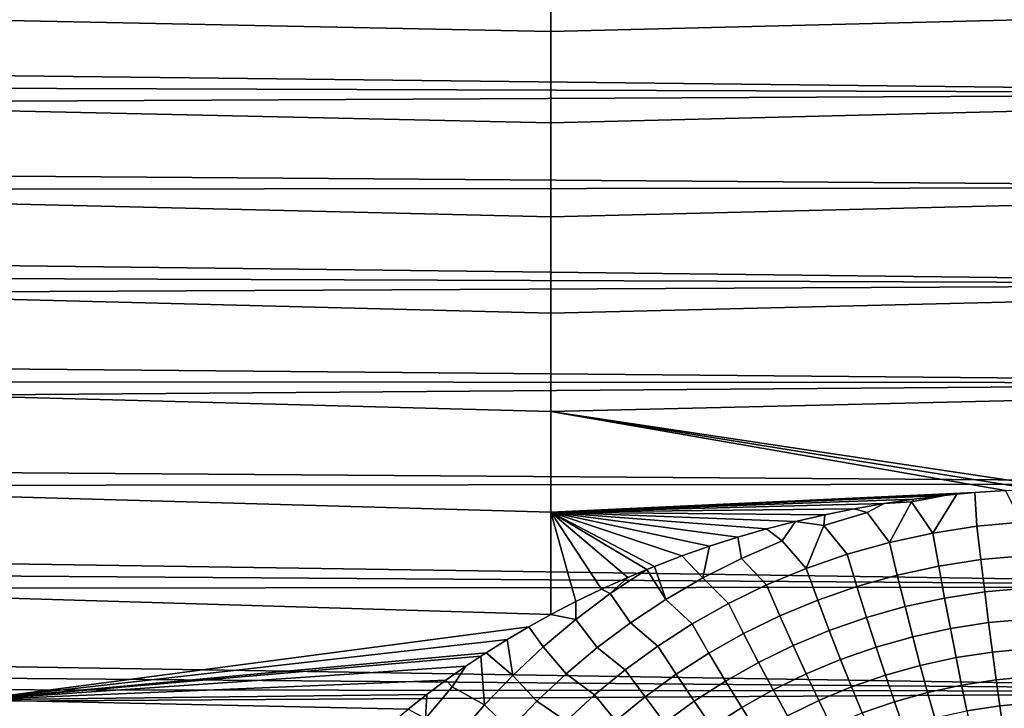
# Model space of a CAD drawing. Header units: metres. Extents: x -28 to 70, y -212 to 28.
# Tile 227 of 239: x 55 to 64, y 5 to 11. Entities that reach past the tile are written whole.
import ezdxf

# ---------------------------------------------------------------- set-up
doc = ezdxf.new("R2010")
doc.units = ezdxf.units.M
doc.layers.add('solid_10_261_102_XXX', color=7, linetype='CONTINUOUS')

msp = doc.modelspace()

# ---------------------------------------------------------------- linework, layer by layer
at = {"layer": 'solid_10_261_102_XXX'}
for points in [[(68.738998, 12.045477, 129.96579), (59.5, 11.815347, 130.136841), (59.5, 11.003933, 130.700699), (68.738998, 11.234039, 130.546799)], [(59.5, 11.003933, 130.700699), (59.5, 11.815347, 130.136841), (54.200001, 11.913986, 130.064148), (54.200001, 11.111404, 130.629395)], [(26.236355, 10.921642, 97.245369), (25.996605, 11.26411, 97.473663), (68.738998, 11.274012, 97.480415), (68.738998, 10.435909, 96.938591)], [(68.738998, 11.234039, 130.546799), (59.5, 11.003933, 130.700699), (59.5, 10.165661, 131.223801), (68.738998, 10.394629, 131.086594)], [(59.5, 10.165661, 131.223801), (59.5, 11.003933, 130.700699), (54.200001, 11.111404, 130.629395), (54.200001, 10.282055, 131.154572)], [(26.474516, 10.575869, 97.024986), (26.236355, 10.921642, 97.245369), (68.738998, 10.435909, 96.938591)], [(26.710276, 10.227511, 96.812851), (26.474516, 10.575869, 97.024986), (68.738998, 10.435909, 96.938591)], [(26.941441, 9.878265, 96.609779), (26.710276, 10.227511, 96.812851), (68.738998, 10.435909, 96.938591), (68.738998, 9.571821, 96.43924)], [(68.738998, 10.394629, 131.086594), (59.5, 10.165661, 131.223801), (59.5, 9.302576, 131.704865), (68.738998, 9.529337, 131.583847)], [(59.5, 9.302576, 131.704865), (59.5, 10.165661, 131.223801), (54.200001, 10.282055, 131.154572), (54.200001, 9.427935, 131.638428)], [(27.168856, 9.527597, 96.415207), (26.941441, 9.878265, 96.609779), (68.738998, 9.571821, 96.43924)], [(27.391409, 9.176901, 96.229675), (27.168856, 9.527597, 96.415207), (68.738998, 9.571821, 96.43924), (68.738998, 8.6839, 95.98362)], [(68.738998, 9.529337, 131.583847), (59.5, 9.302576, 131.704865), (59.5, 8.416785, 132.1427), (68.738998, 8.640317, 132.037323)], [(59.5, 8.416785, 132.1427), (59.5, 9.302576, 131.704865), (54.200001, 9.427935, 131.638428), (54.200001, 8.551102, 132.079788)], [(27.606855, 8.828568, 96.05407), (27.391409, 9.176901, 96.229675), (68.738998, 8.6839, 95.98362)], [(27.815851, 8.482335, 95.887848), (27.606855, 8.828568, 96.05407), (68.738998, 8.6839, 95.98362)], [(28.017763, 8.138977, 95.73098), (27.815851, 8.482335, 95.887848), (68.738998, 8.6839, 95.98362), (68.738998, 7.774355, 95.572861)], [(68.738998, 8.640317, 132.037323), (59.5, 8.416785, 132.1427), (59.5, 7.510451, 132.53627), (68.738998, 7.729782, 132.445877)], [(59.5, 7.510451, 132.53627), (59.5, 8.416785, 132.1427), (54.200001, 8.551102, 132.079788), (54.200001, 7.653669, 132.477585)], [(28.21125, 7.799944, 95.583679), (28.017763, 8.138977, 95.73098), (68.738998, 7.774355, 95.572861)], [(28.396662, 7.465268, 95.445488), (28.21125, 7.799944, 95.583679), (68.738998, 7.774355, 95.572861)], [(28.573828, 7.135252, 95.316101), (28.396662, 7.465268, 95.445488), (68.738998, 7.774355, 95.572861), (68.738998, 6.845453, 95.207985)], [(64.238998, 6.8, 132.808502), (68.738998, 7.729782, 132.445877), (59.5, 7.510451, 132.53627)], [(59.5, 6.585784, 132.884583), (59.5, 7.510451, 132.53627), (54.200001, 7.653669, 132.477585), (54.200001, 6.737797, 132.830887)], [(63.397377, 6.766533, 132.820572), (63.677448, 6.785081, 132.813889), (59.5, 7.510451, 132.53627), (59.5, 6.585784, 132.884583)], [(63.957935, 6.796233, 132.809875), (64.238998, 6.8, 132.808502), (59.5, 7.510451, 132.53627)], [(63.677448, 6.785081, 132.813889), (63.957935, 6.796233, 132.809875), (59.5, 7.510451, 132.53627)], [(28.742304, 6.810417, 95.195259), (28.573828, 7.135252, 95.316101), (68.738998, 6.845453, 95.207985)], [(28.902191, 6.490912, 95.082596), (28.742304, 6.810417, 95.195259), (68.738998, 6.845453, 95.207985), (68.738998, 5.899505, 94.8899)], [(59.5, 5.645043, 133.186798), (59.5, 6.585784, 132.884583), (54.200001, 6.737797, 132.830887), (54.200001, 5.805694, 133.138809)], [(63.231804, 6.752067, 132.825775), (63.397377, 6.766533, 132.820572), (59.5, 6.585784, 132.884583)], [(63.117916, 6.740591, 132.82988), (63.231804, 6.752067, 132.825775), (59.5, 6.585784, 132.884583)], [(62.839954, 6.707263, 132.841782), (63.117916, 6.740591, 132.82988), (59.5, 6.585784, 132.884583)], [(62.563354, 6.666516, 132.856232), (62.839954, 6.707263, 132.841782), (59.5, 6.585784, 132.884583)], [(62.815693, 6.680155, 132.851547), (62.839954, 6.707263, 132.841782), (62.563354, 6.666516, 132.856232)], [(63.010181, 6.39412, 132.967102), (63.231804, 6.752067, 132.825775), (63.117916, 6.740591, 132.82988), (62.815693, 6.680155, 132.851547)], [(62.815693, 6.680155, 132.851547), (63.117916, 6.740591, 132.82988), (62.839954, 6.707263, 132.841782)], [(63.010181, 6.39412, 132.967102), (63.415638, 6.456264, 132.944), (63.397377, 6.766533, 132.820572), (63.231804, 6.752067, 132.825775)], [(63.415638, 6.456264, 132.944), (63.826103, 6.493818, 132.930084), (63.677448, 6.785081, 132.813889), (63.397377, 6.766533, 132.820572)], [(62.288944, 6.618578, 132.873108), (62.563354, 6.666516, 132.856232), (59.5, 6.585784, 132.884583)], [(62.016693, 6.563409, 132.892365), (62.288944, 6.618578, 132.873108), (59.5, 6.585784, 132.884583)], [(62.009861, 6.464444, 132.927856), (62.407715, 6.583786, 132.885849), (62.288944, 6.618578, 132.873108), (62.016693, 6.563409, 132.892365)], [(62.407715, 6.583786, 132.885849), (62.563354, 6.666516, 132.856232), (62.288944, 6.618578, 132.873108)], [(62.612022, 6.308094, 132.998978), (62.815693, 6.680155, 132.851547), (62.563354, 6.666516, 132.856232), (62.407715, 6.583786, 132.885849)], [(62.815693, 6.680155, 132.851547), (62.612022, 6.308094, 132.998978), (63.010181, 6.39412, 132.967102)], [(59.7299, 5.764382, 133.151291), (59.5, 6.585784, 132.884583), (59.5, 5.645043, 133.186798)], [(61.747204, 6.501199, 132.913864), (62.016693, 6.563409, 132.892365), (59.5, 6.585784, 132.884583)], [(61.480751, 6.431998, 132.937515), (61.747204, 6.501199, 132.913864), (59.5, 6.585784, 132.884583)], [(61.21759, 6.355902, 132.963196), (61.480751, 6.431998, 132.937515), (59.5, 6.585784, 132.884583)], [(60.958321, 6.273102, 132.990738), (61.21759, 6.355902, 132.963196), (59.5, 6.585784, 132.884583)], [(60.702908, 6.183594, 133.020065), (60.958321, 6.273102, 132.990738), (59.5, 6.585784, 132.884583)], [(60.452179, 6.087856, 133.050934), (60.702908, 6.183594, 133.020065), (59.5, 6.585784, 132.884583)], [(60.382885, 6.059942, 133.05983), (60.452179, 6.087856, 133.050934), (59.5, 6.585784, 132.884583)], [(60.206005, 5.985773, 133.083252), (60.382885, 6.059942, 133.05983), (59.5, 6.585784, 132.884583)], [(59.965187, 5.877914, 133.116745), (60.206005, 5.985773, 133.083252), (59.5, 6.585784, 132.884583)], [(59.7299, 5.764382, 133.151291), (59.965187, 5.877914, 133.116745), (59.5, 6.585784, 132.884583)], [(62.009861, 6.464444, 132.927856), (62.016693, 6.563409, 132.892365), (61.747204, 6.501199, 132.913864)], [(62.009861, 6.464444, 132.927856), (62.22324, 6.199137, 133.038925), (62.612022, 6.308094, 132.998978), (62.407715, 6.583786, 132.885849)], [(29.053524, 6.177019, 94.977791), (28.902191, 6.490912, 95.082596), (68.738998, 5.899505, 94.8899)], [(61.252068, 6.161768, 133.032654), (61.624069, 6.32332, 132.977005), (61.480751, 6.431998, 132.937515), (61.21759, 6.355902, 132.963196)], [(61.624069, 6.32332, 132.977005), (61.747204, 6.501199, 132.913864), (61.480751, 6.431998, 132.937515)], [(61.845821, 6.068394, 133.086349), (62.009861, 6.464444, 132.927856), (61.747204, 6.501199, 132.913864), (61.624069, 6.32332, 132.977005)], [(62.009861, 6.464444, 132.927856), (61.845821, 6.068394, 133.086349), (62.22324, 6.199137, 133.038925)], [(63.064697, 6.090294, 133.113785), (63.452137, 6.149808, 133.09079), (63.415638, 6.456264, 132.944), (63.010181, 6.39412, 132.967102)], [(63.452137, 6.149808, 133.09079), (63.844398, 6.185775, 133.07695), (63.826103, 6.493818, 132.930084), (63.415638, 6.456264, 132.944)], [(60.89518, 5.98124, 133.093948), (61.252068, 6.161768, 133.032654), (61.21759, 6.355902, 132.963196), (60.958321, 6.273102, 132.990738)], [(62.684284, 6.007918, 133.145493), (63.064697, 6.090294, 133.113785), (63.010181, 6.39412, 132.967102), (62.612022, 6.308094, 132.998978)], [(60.89518, 5.98124, 133.093948), (60.958321, 6.273102, 132.990738), (60.702908, 6.183594, 133.020065)], [(61.252068, 6.161768, 133.032654), (61.48159, 5.917182, 133.140656), (61.845821, 6.068394, 133.086349), (61.624069, 6.32332, 132.977005)], [(62.312901, 5.903598, 133.185257), (62.684284, 6.007918, 133.145493), (62.612022, 6.308094, 132.998978), (62.22324, 6.199137, 133.038925)], [(29.196207, 5.869164, 94.880562), (29.053524, 6.177019, 94.977791), (68.738998, 5.899505, 94.8899)], [(60.554554, 5.783268, 133.160004), (60.89518, 5.98124, 133.093948), (60.702908, 6.183594, 133.020065), (60.452179, 6.087856, 133.050934)], [(60.89518, 5.98124, 133.093948), (61.131962, 5.746941, 133.201004), (61.48159, 5.917182, 133.140656), (61.252068, 6.161768, 133.032654)], [(61.95245, 5.778437, 133.232468), (62.312901, 5.903598, 133.185257), (62.22324, 6.199137, 133.038925), (61.845821, 6.068394, 133.086349)], [(63.488297, 5.854129, 133.258316), (63.862526, 5.888493, 133.244553), (63.844398, 6.185775, 133.07695), (63.452137, 6.149808, 133.09079)], [(60.554554, 5.783268, 133.160004), (60.452179, 6.087856, 133.050934), (60.382885, 6.059942, 133.05983)], [(61.604687, 5.633711, 133.28656), (61.95245, 5.778437, 133.232468), (61.845821, 6.068394, 133.086349), (61.48159, 5.917182, 133.140656)], [(62.755825, 5.718574, 133.312698), (63.118694, 5.79727, 133.281174), (63.064697, 6.090294, 133.113785), (62.684284, 6.007918, 133.145493)], [(63.118694, 5.79727, 133.281174), (63.488297, 5.854129, 133.258316), (63.452137, 6.149808, 133.09079), (63.064697, 6.090294, 133.113785)], [(60.045727, 5.837285, 133.129868), (60.206005, 5.985773, 133.083252), (59.965187, 5.877914, 133.116745)], [(60.045727, 5.837285, 133.129868), (60.382885, 6.059942, 133.05983), (60.206005, 5.985773, 133.083252)], [(60.554554, 5.783268, 133.160004), (60.382885, 6.059942, 133.05983), (60.045727, 5.837285, 133.129868), (60.231205, 5.569454, 133.229919)], [(60.554554, 5.783268, 133.160004), (60.79813, 5.55919, 133.266479), (61.131962, 5.746941, 133.201004), (60.89518, 5.98124, 133.093948)], [(62.401608, 5.618922, 133.352249), (62.755825, 5.718574, 133.312698), (62.684284, 6.007918, 133.145493), (62.312901, 5.903598, 133.185257)], [(29.330074, 5.567777, 94.790634), (29.196207, 5.869164, 94.880562), (68.738998, 5.899505, 94.8899), (68.738998, 4.938868, 94.6194)], [(61.270977, 5.470807, 133.34668), (61.604687, 5.633711, 133.28656), (61.48159, 5.917182, 133.140656), (61.131962, 5.746941, 133.201004)], [(62.057877, 5.499376, 133.399231), (62.401608, 5.618922, 133.352249), (62.312901, 5.903598, 133.185257), (61.95245, 5.778437, 133.232468)], [(63.523952, 5.570607, 133.44577), (63.880405, 5.60336, 133.432098), (63.862526, 5.888493, 133.244553), (63.488297, 5.854129, 133.258316)], [(59.296471, 5.532149, 133.219666), (59.5, 5.645043, 133.186798), (54.200001, 5.805694, 133.138809), (54.200001, 4.859603, 133.40062)], [(59.727249, 5.599611, 133.202896), (60.045727, 5.837285, 133.129868), (59.965187, 5.877914, 133.116745), (59.7299, 5.764382, 133.151291)], [(60.231205, 5.569454, 133.229919), (60.045727, 5.837285, 133.129868), (59.727249, 5.599611, 133.202896), (59.925938, 5.341433, 133.302872)], [(62.826305, 5.441412, 133.499817), (63.171913, 5.516415, 133.468491), (63.118694, 5.79727, 133.281174), (62.755825, 5.718574, 133.312698)], [(63.171913, 5.516415, 133.468491), (63.523952, 5.570607, 133.44577), (63.488297, 5.854129, 133.258316), (63.118694, 5.79727, 133.281174)], [(59.727249, 5.599611, 133.202896), (59.7299, 5.764382, 133.151291), (59.5, 5.645043, 133.186798)], [(60.231205, 5.569454, 133.229919), (60.481144, 5.355525, 133.336166), (60.79813, 5.55919, 133.266479), (60.554554, 5.783268, 133.160004)], [(60.952465, 5.291194, 133.411926), (61.270977, 5.470807, 133.34668), (61.131962, 5.746941, 133.201004), (60.79813, 5.55919, 133.266479)], [(61.726303, 5.36116, 133.453064), (62.057877, 5.499376, 133.399231), (61.95245, 5.778437, 133.232468), (61.604687, 5.633711, 133.28656)], [(62.488956, 5.346441, 133.539124), (62.826305, 5.441412, 133.499817), (62.755825, 5.718574, 133.312698), (62.401608, 5.618922, 133.352249)], [(59.427902, 5.348729, 133.278061), (59.727249, 5.599611, 133.202896), (59.5, 5.645043, 133.186798), (59.296471, 5.532149, 133.219666)], [(61.408203, 5.205608, 133.512924), (61.726303, 5.36116, 133.453064), (61.604687, 5.633711, 133.28656), (61.270977, 5.470807, 133.34668)], [(62.161613, 5.232515, 133.585831), (62.488956, 5.346441, 133.539124), (62.401608, 5.618922, 133.352249), (62.057877, 5.499376, 133.399231)], [(29.45575, 5.272076, 94.707382), (29.330074, 5.567777, 94.790634), (68.738998, 4.938868, 94.6194)], [(59.098133, 5.415312, 133.252899), (59.296471, 5.532149, 133.219666), (54.200001, 4.859603, 133.40062)], [(59.147987, 5.086215, 133.354492), (59.427902, 5.348729, 133.278061), (59.296471, 5.532149, 133.219666), (59.098133, 5.415312, 133.252899)], [(59.925938, 5.341433, 133.302872), (59.727249, 5.599611, 133.202896), (59.427902, 5.348729, 133.278061), (59.639221, 5.10078, 133.377991)], [(59.925938, 5.341433, 133.302872), (60.18187, 5.137593, 133.40921), (60.481144, 5.355525, 133.336166), (60.231205, 5.569454, 133.229919)], [(60.650143, 5.096413, 133.481415), (60.952465, 5.291194, 133.411926), (60.79813, 5.55919, 133.266479), (60.481144, 5.355525, 133.336166)], [(63.224113, 5.249042, 133.674835), (63.558933, 5.300568, 133.652298), (63.523952, 5.570607, 133.44577), (63.171913, 5.516415, 133.468491)], [(63.558933, 5.300568, 133.652298), (63.897949, 5.331709, 133.638733), (63.880405, 5.60336, 133.432098), (63.523952, 5.570607, 133.44577)], [(61.10466, 5.034131, 133.577911), (61.408203, 5.205608, 133.512924), (61.270977, 5.470807, 133.34668), (60.952465, 5.291194, 133.411926)], [(61.845879, 5.100805, 133.639374), (62.161613, 5.232515, 133.585831), (62.057877, 5.499376, 133.399231), (61.726303, 5.36116, 133.453064)], [(62.574532, 5.087427, 133.744995), (62.895397, 5.177728, 133.705948), (62.826305, 5.441412, 133.499817), (62.488956, 5.346441, 133.539124)], [(62.895397, 5.177728, 133.705948), (63.224113, 5.249042, 133.674835), (63.171913, 5.516415, 133.468491), (62.826305, 5.441412, 133.499817)], [(58.904938, 5.294456, 133.286484), (59.098133, 5.415312, 133.252899), (54.200001, 4.859603, 133.40062)], [(59.147987, 5.086215, 133.354492), (59.098133, 5.415312, 133.252899), (58.904938, 5.294456, 133.286484)], [(59.639221, 5.10078, 133.377991), (59.427902, 5.348729, 133.278061), (59.147987, 5.086215, 133.354492), (59.371334, 4.849041, 133.454437)], [(59.639221, 5.10078, 133.377991), (59.900841, 4.906998, 133.484711), (60.18187, 5.137593, 133.40921), (59.925938, 5.341433, 133.302872)], [(60.364853, 4.888052, 133.554276), (60.650143, 5.096413, 133.481415), (60.481144, 5.355525, 133.336166), (60.18187, 5.137593, 133.40921)], [(61.542999, 4.952584, 133.698944), (61.845879, 5.100805, 133.639374), (61.726303, 5.36116, 133.453064), (61.408203, 5.205608, 133.512924)], [(62.263176, 4.979101, 133.791412), (62.574532, 5.087427, 133.744995), (62.488956, 5.346441, 133.539124), (62.161613, 5.232515, 133.585831)], [(29.573715, 4.981474, 94.63031), (29.45575, 5.272076, 94.707382), (68.738998, 4.938868, 94.6194)], [(58.855076, 5.26204, 133.295364), (58.904938, 5.294456, 133.286484), (54.200001, 4.859603, 133.40062)], [(58.716793, 5.169436, 133.320374), (58.855076, 5.26204, 133.295364), (54.200001, 4.859603, 133.40062)], [(58.88768, 4.813617, 133.431305), (58.855076, 5.26204, 133.295364), (58.716793, 5.169436, 133.320374), (58.591755, 4.980006, 133.370926)], [(58.88768, 4.813617, 133.431305), (59.147987, 5.086215, 133.354492), (58.904938, 5.294456, 133.286484), (58.855076, 5.26204, 133.295364)], [(60.816631, 4.848207, 133.647171), (61.10466, 5.034131, 133.577911), (60.952465, 5.291194, 133.411926), (60.650143, 5.096413, 133.481415)], [(63.275043, 4.9964, 133.899292), (63.593075, 5.045272, 133.876923), (63.558933, 5.300568, 133.652298), (63.224113, 5.249042, 133.674835)], [(63.593075, 5.045272, 133.876923), (63.915077, 5.074809, 133.863449), (63.897949, 5.331709, 133.638733), (63.558933, 5.300568, 133.652298)], [(58.534214, 5.040942, 133.354294), (58.716793, 5.169436, 133.320374), (54.200001, 4.859603, 133.40062)], [(58.591755, 4.980006, 133.370926), (58.716793, 5.169436, 133.320374), (58.534214, 5.040942, 133.354294)], [(61.254013, 4.7892, 133.763657), (61.542999, 4.952584, 133.698944), (61.408203, 5.205608, 133.512924), (61.10466, 5.034131, 133.577911)], [(61.962845, 4.85386, 133.844635), (62.263176, 4.979101, 133.791412), (62.161613, 5.232515, 133.585831), (61.845879, 5.100805, 133.639374)], [(62.65794, 4.843091, 133.968918), (62.96278, 4.928754, 133.930145), (62.895397, 5.177728, 133.705948), (62.574532, 5.087427, 133.744995)], [(62.96278, 4.928754, 133.930145), (63.275043, 4.9964, 133.899292), (63.224113, 5.249042, 133.674835), (62.895397, 5.177728, 133.705948)], [(59.371334, 4.849041, 133.454437), (59.147987, 5.086215, 133.354492), (58.88768, 4.813617, 133.431305), (59.122444, 4.58773, 133.531326)], [(59.371334, 4.849041, 133.454437), (59.638363, 4.665297, 133.561798), (59.900841, 4.906998, 133.484711), (59.639221, 5.10078, 133.377991)], [(60.097095, 4.667661, 133.629623), (60.364853, 4.888052, 133.554276), (60.18187, 5.137593, 133.40921), (59.900841, 4.906998, 133.484711)], [(60.544914, 4.649364, 133.719803), (60.816631, 4.848207, 133.647171), (60.650143, 5.096413, 133.481415), (60.364853, 4.888052, 133.554276)], [(61.674732, 4.712916, 133.903885), (61.962845, 4.85386, 133.844635), (61.845879, 5.100805, 133.639374), (61.542999, 4.952584, 133.698944)], [(62.362087, 4.740317, 134.015015), (62.65794, 4.843091, 133.968918), (62.574532, 5.087427, 133.744995), (62.263176, 4.979101, 133.791412)], [(63.626225, 4.805913, 134.118591), (63.931709, 4.833859, 134.10524), (63.915077, 5.074809, 133.863449), (63.593075, 5.045272, 133.876923)], [(29.683619, 4.696668, 94.559288), (29.573715, 4.981474, 94.63031), (68.738998, 4.938868, 94.6194)], [(58.357342, 4.909132, 133.388153), (58.534214, 5.040942, 133.354294), (54.200001, 4.859603, 133.40062)], [(58.348011, 4.689404, 133.445862), (58.591755, 4.980006, 133.370926), (58.534214, 5.040942, 133.354294), (58.357342, 4.909132, 133.388153)], [(58.348011, 4.689404, 133.445862), (58.647015, 4.53244, 133.50766), (58.88768, 4.813617, 133.431305), (58.591755, 4.980006, 133.370926)], [(60.979832, 4.612068, 133.832642), (61.254013, 4.7892, 133.763657), (61.10466, 5.034131, 133.577911), (60.816631, 4.848207, 133.647171)], [(62.076664, 4.621481, 134.067886), (62.362087, 4.740317, 134.015015), (62.263176, 4.979101, 133.791412), (61.962845, 4.85386, 133.844635)], [(63.028137, 4.695652, 134.171371), (63.324467, 4.759669, 134.140762), (63.275043, 4.9964, 133.899292), (62.96278, 4.928754, 133.930145)], [(63.324467, 4.759669, 134.140762), (63.626225, 4.805913, 134.118591), (63.593075, 5.045272, 133.876923), (63.275043, 4.9964, 133.899292)], [(29.786154, 4.4167, 94.493774), (29.683619, 4.696668, 94.559288), (68.738998, 4.938868, 94.6194), (68.738998, 3.965933, 94.397156)], [(58.18623, 4.774109, 133.421844), (58.357342, 4.909132, 133.388153), (54.200001, 4.859603, 133.40062)], [(58.348011, 4.689404, 133.445862), (58.357342, 4.909132, 133.388153), (58.18623, 4.774109, 133.421844)], [(59.84716, 4.436744, 133.706589), (60.097095, 4.667661, 133.629623), (59.900841, 4.906998, 133.484711), (59.638363, 4.665297, 133.561798)], [(61.399818, 4.557548, 133.968292), (61.674732, 4.712916, 133.903885), (61.542999, 4.952584, 133.698944), (61.254013, 4.7892, 133.763657)], [(62.738785, 4.614573, 134.209824), (63.028137, 4.695652, 134.171371), (62.96278, 4.928754, 133.930145), (62.65794, 4.843091, 133.968918)], [(58.021511, 4.636803, 133.455078), (58.18623, 4.774109, 133.421844), (54.200001, 4.859603, 133.40062), (54.200001, 3.901806, 133.615707)], [(59.122444, 4.58773, 133.531326), (58.88768, 4.813617, 133.431305), (58.647015, 4.53244, 133.50766), (58.892563, 4.318319, 133.607803)], [(59.122444, 4.58773, 133.531326), (59.394619, 4.414023, 133.639557), (59.638363, 4.665297, 133.561798), (59.371334, 4.849041, 133.454437)], [(60.289989, 4.439091, 133.794983), (60.544914, 4.649364, 133.719803), (60.364853, 4.888052, 133.554276), (60.097095, 4.667661, 133.629623)], [(60.721214, 4.422645, 133.90506), (60.979832, 4.612068, 133.832642), (60.816631, 4.848207, 133.647171), (60.544914, 4.649364, 133.719803)], [(61.802788, 4.487725, 134.126801), (62.076664, 4.621481, 134.067886), (61.962845, 4.85386, 133.844635), (61.674732, 4.712916, 133.903885)], [(62.457886, 4.517279, 134.255585), (62.738785, 4.614573, 134.209824), (62.65794, 4.843091, 133.968918), (62.362087, 4.740317, 134.015015)], [(63.372154, 4.539955, 134.398148), (63.658218, 4.58361, 134.376175), (63.626225, 4.805913, 134.118591), (63.324467, 4.759669, 134.140762)], [(63.658218, 4.58361, 134.376175), (63.947765, 4.609986, 134.362961), (63.931709, 4.833859, 134.10524), (63.626225, 4.805913, 134.118591)], [(61.138977, 4.389099, 134.036987), (61.399818, 4.557548, 133.968292), (61.254013, 4.7892, 133.763657), (60.979832, 4.612068, 133.832642)]]:
    msp.add_3dface(points, dxfattribs=at)

doc.saveas('drawing.dxf')
